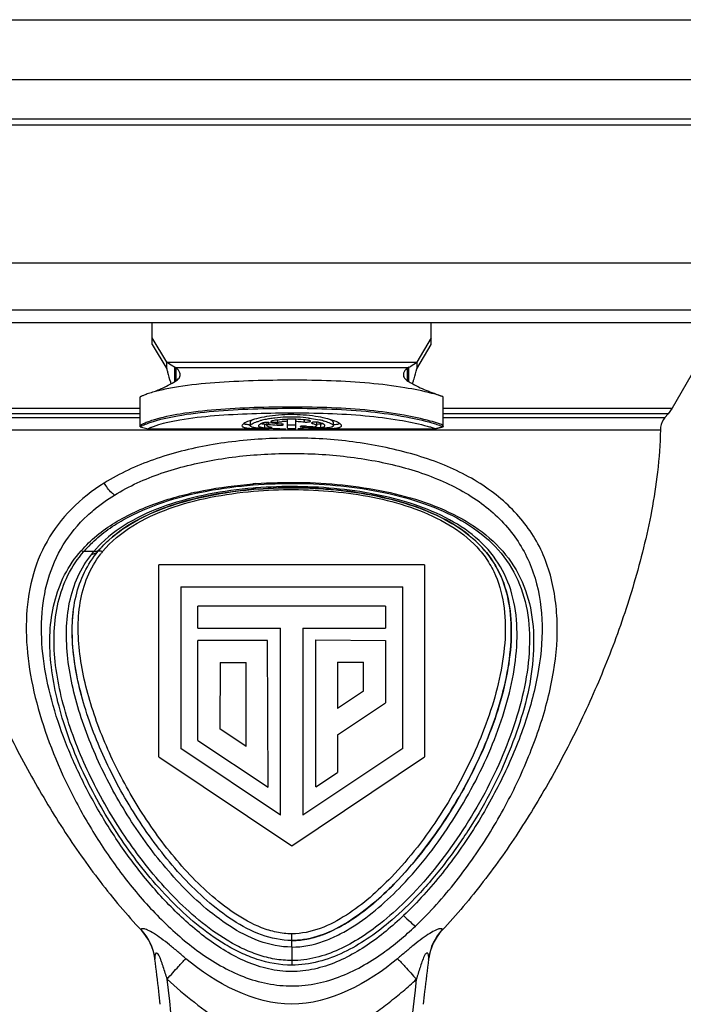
# Model space of a CAD drawing. Header units: millimetres. Extents: x 0 to 420, y 0 to 297.
# Tile 10 of 212: x 94.43 to 102.76, y 57.58 to 69.93. Entities that reach past the tile are written whole.
import ezdxf

# ---------------------------------------------------------------- set-up
doc = ezdxf.new("R2010")
doc.units = ezdxf.units.MM
doc.header["$LTSCALE"] = 23.1
doc.layers.get('0').update_dxf_attribs({"linetype": 'CONTINUOUS'})
doc.layers.add('DIM_PILOTEES', color=7, linetype='CONTINUOUS')
doc.styles.get("Standard").update_dxf_attribs({"font": 'txt', "width": 0.7})
doc.dimstyles.new('DIMSTYLE_1', dxfattribs={"dimtxt": 2.5, "dimasz": 3.5, "dimexe": 2, "dimexo": 0, "dimtad": 1, "dimlfac": 2, "dimdsep": 46, "dimtxsty": 'Standard', "dimblk": '_FILLED', "dimblk1": '_FILLED', "dimblk2": '_FILLED', "dimcen": 0.09, "dimazin": 2, "dimtp": 0.5, "dimtm": 0.5, "dimtfac": 1, "dimtofl": 0, "dimtmove": 0, "dimatfit": 3, "dimldrblk": '_FILLED', "dimfxl": 0, "dimtolj": 1, "dimarcsym": 0})

# ---------------------------------------------------------------- blocks, each defined once
blk = doc.blocks.new('_FILLED')
at = {"color": 0, "linetype": 'ByBlock'}
blk.add_solid([(0, 0), (-1, 0.1429), (-1, -0.1429)], dxfattribs=at)
blk = doc.blocks.new('*D1')
at = {"layer": 'DIM_PILOTEES', "color": 2, "linetype": 'Continuous'}
for p, q in [((43.519, 68.932), (43.519, 35.694)), ((200.519, 68.932), (200.519, 35.694)), ((43.519, 37.694), (122.019, 37.694)), ((200.519, 37.694), (122.019, 37.694))]:
    blk.add_line(p, q, dxfattribs=at)
at = {"layer": 'DIM_PILOTEES', "color": 2, "linetype": 'Continuous', "xscale": 3.5, "yscale": 3.5, "zscale": 3.5, "rotation": 180}
blk.add_blockref('_FILLED', (43.519, 37.694), dxfattribs=at)
at = {"layer": 'DIM_PILOTEES', "color": 2, "linetype": 'Continuous', "xscale": 3.5, "yscale": 3.5, "zscale": 3.5}
blk.add_blockref('_FILLED', (200.519, 37.694), dxfattribs=at)
at = {"layer": 'DIM_PILOTEES', "color": 2, "linetype": 'Continuous', "insert": (122.019, 40.819), "char_height": 2.5, "width": 7.76786, "attachment_point": 2, "line_spacing_factor": 0.9}
blk.add_mtext('{\\ftxt;\\W0.0001;\\H0.0001;\\~}{\\ftxt;\\W2.0714285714;\\H2.5; }{\\ftxt;\\W0.0001;\\H0.0001;\\~}', dxfattribs=at)

msp = doc.modelspace()

# ---------------------------------------------------------------- linework, layer by layer
at = {"color": 7, "linetype": 'Continuous'}
for p, q in [((44.519, 69.9305), (199.519, 69.9305)), ((44.519, 69.1805), (199.519, 69.1805)), ((105.594, 68.6805), (90.094, 68.6805)), ((105.4138, 68.6068), (90.2741, 68.6068)), ((90.244, 66.8805), (105.444, 66.8805)), ((90.3618, 66.2913), (105.3261, 66.2913)), ((90.5579, 66.1305), (105.13, 66.1305)), ((96.094, 65.8564), (96.094, 66.1305)), ((99.594, 65.8564), (99.594, 66.1305)), ((103.2354, 66.1305), (102.6159, 65.0574)), ((96.2747, 65.6334), (96.094, 65.9396)), ((96.094, 65.8564), (96.2747, 65.5502)), ((99.594, 65.9396), (99.4133, 65.6334)), ((99.4133, 65.5502), (99.594, 65.8564)), ((96.2747, 65.6334), (99.4133, 65.6334)), ((96.2747, 65.5502), (96.2747, 65.6334)), ((99.4133, 65.6334), (99.4133, 65.5502)), ((96.377, 65.3906), (96.377, 65.5706)), ((96.3924, 65.5644), (96.377, 65.5706)), ((99.2955, 65.5644), (96.3924, 65.5644)), ((96.3924, 65.4004), (96.3924, 65.5644)), ((99.311, 65.5706), (99.2955, 65.5644)), ((99.2955, 65.4004), (99.2955, 65.5644)), ((99.311, 65.3906), (99.311, 65.5706)), ((96.3307, 65.364), (96.3288, 65.3687)), ((95.944, 64.8235), (95.944, 65.1985)), ((99.744, 64.8235), (99.744, 65.1985)), ((93.0721, 65.0573), (95.944, 65.0574)), ((95.944, 64.986), (93.1221, 64.986)), ((99.744, 65.0574), (102.6159, 65.0574)), ((102.5659, 64.986), (99.744, 64.986)), ((102.5266, 64.9392), (102.5659, 64.986)), ((102.6159, 65.0574), (102.5659, 64.986)), ((93.1614, 64.9392), (95.944, 64.9392)), ((97.3231, 64.8798), (97.3231, 64.8368)), ((97.5027, 64.8534), (97.5027, 64.8108)), ((97.5118, 64.8526), (97.5027, 64.8534)), ((97.5315, 64.8753), (97.5315, 64.8368)), ((97.5455, 64.8509), (97.5511, 64.8536)), ((97.5511, 64.8753), (97.5511, 64.8536)), ((97.6544, 64.88), (97.6647, 64.8811)), ((97.6605, 64.8435), (97.6605, 64.8636)), ((97.6647, 64.9077), (97.6647, 64.8811)), ((97.7919, 64.8029), (97.7919, 64.9167)), ((97.8961, 64.8029), (97.8961, 64.9168)), ((98.0002, 64.9102), (98.0002, 64.8842)), ((98.0971, 64.8669), (98.1, 64.866)), ((98.1, 64.8775), (98.1, 64.866)), ((98.1565, 64.8798), (98.1565, 64.8368)), ((98.2048, 64.856), (98.2048, 64.8133)), ((98.2315, 64.8612), (98.2216, 64.8589)), ((98.3648, 64.8798), (98.3648, 64.8368)), ((99.744, 64.9392), (102.5266, 64.9392)), ((93.2198, 64.7832), (102.4682, 64.7832)), ((95.944, 64.8235), (96.044, 64.7985)), ((95.9441, 64.8234), (96.0441, 64.7984)), ((95.9618, 64.8342), (95.9758, 64.8409)), ((96.0441, 64.7984), (96.044, 64.7985)), ((96.0442, 64.7984), (96.0441, 64.7984)), ((96.0442, 64.7984), (97.553, 64.7984)), ((97.9501, 64.7986), (97.9184, 64.7986)), ((97.9921, 64.7988), (97.9501, 64.7986)), ((97.9758, 64.8307), (97.9758, 64.8202)), ((98.1337, 64.8117), (98.1337, 64.8232)), ((98.135, 64.7984), (99.6438, 64.7984)), ((99.6439, 64.7984), (99.6438, 64.7984)), ((99.6439, 64.7984), (99.7439, 64.8234)), ((99.644, 64.7985), (99.6439, 64.7984)), ((99.744, 64.8235), (99.644, 64.7985)), ((95.3615, 63.2596), (95.2364, 63.2592)), ((95.3341, 63.2262), (95.3615, 63.2596)), ((95.4129, 63.2598), (95.4391, 63.2903)), ((99.5112, 63.0905), (96.1767, 63.0905)), ((96.1768, 60.682), (96.1767, 63.0905)), ((99.5112, 63.0905), (99.5113, 60.682)), ((96.4522, 62.815), (99.2357, 62.815)), ((96.4522, 62.815), (96.4523, 60.788)), ((99.2358, 60.788), (99.2357, 62.815)), ((99.0211, 62.574), (96.6671, 62.574)), ((96.6671, 62.2983), (96.6671, 62.574)), ((99.0211, 62.574), (99.0211, 62.2985)), ((96.6671, 62.2983), (97.7038, 62.2983)), ((97.7038, 59.9509), (97.7038, 62.2983)), ((97.9845, 62.2985), (99.0211, 62.2985)), ((97.9845, 62.2985), (97.9845, 59.9511)), ((97.5404, 62.1433), (96.6671, 62.1433)), ((96.6671, 60.8887), (96.6671, 62.1433)), ((97.547, 60.3002), (97.5404, 62.1433)), ((98.1479, 62.1485), (99.0211, 62.1433)), ((98.1479, 60.3054), (98.1479, 62.1485)), ((99.0211, 62.1433), (99.0211, 61.3615)), ((96.9438, 61.8678), (96.9411, 61.0345)), ((96.9438, 61.8678), (97.2714, 61.8678)), ((97.2714, 60.8136), (97.2714, 61.8678)), ((98.4179, 61.8704), (98.7455, 61.8704)), ((98.4179, 61.8704), (98.4179, 61.2877)), ((98.7455, 61.5068), (98.7455, 61.8704)), ((98.7455, 61.5068), (98.4179, 61.2877)), ((98.4179, 60.958), (99.0211, 61.3615)), ((97.2714, 60.8136), (96.9411, 61.0345)), ((98.4179, 60.958), (98.4179, 60.486)), ((97.7038, 59.9509), (96.4523, 60.788)), ((96.6671, 60.8887), (97.547, 60.3002)), ((99.2358, 60.788), (97.9845, 59.9511)), ((96.1768, 60.682), (97.844, 59.5668)), ((97.844, 59.5668), (99.5113, 60.682)), ((98.1479, 60.3054), (98.4179, 60.486)), ((99.1636, 59.124), (99.16, 59.1204)), ((99.1636, 59.124), (99.1601, 59.1203)), ((95.9556, 58.5144), (95.9575, 58.5059)), ((97.844, 58.2952), (97.844, 58.462)), ((99.7305, 58.5059), (99.7324, 58.5144)), ((97.844, 58.2952), (97.844, 58.0691)), ((96.1262, 58.1546), (96.1274, 58.1451)), ((96.1262, 58.1546), (96.1273, 58.1451)), ((99.5606, 58.1451), (99.5619, 58.1546)), ((99.5607, 58.1451), (99.5618, 58.1546))]:
    msp.add_line(p, q, dxfattribs=at)
for centre, radius, start, end in [((98.5081, 66.2715), 2.359, 201.99429, 202.50272), ((97.0557, 66.3227), 2.4932, 337.38832, 337.59541), ((97.2472, 66.2439), 2.2862, 337.5922, 338.01605), ((97.7056, 63.9336), 0.9992, 103.38807, 104.63864), ((97.7394, 63.7909), 1.1459, 101.74253, 103.38167), ((97.7791, 63.5995), 1.3413, 99.14801, 101.73975), ((97.8139, 63.3918), 1.5519, 96.77044, 99.19412), ((97.8384, 63.1834), 1.7617, 92.1711, 96.76448), ((97.8394, 63.5928), 1.3003, 92.0954, 95.02095), ((97.8437, 63.2693), 1.6485, 91.8064, 92.64372), ((97.844, 63.0786), 1.8667, 87.77219, 92.21991), ((97.8439, 63.2581), 1.6597, 88.58999, 91.80181), ((97.8439, 63.2527), 1.6651, 88.20342, 88.59476), ((97.847, 63.1505), 1.7947, 83.33874, 87.77997), ((97.964, 63.8592), 1.0758, 75.42692, 77.68082), ((98.1486, 64.2759), 0.6611, 69.2132, 70.24946), ((102.7144, 64.7817), 0.245, 140.01888, 146.6337), ((96.2943, 64.1565), 0.7549, 113.70538, 114.95255), ((97.3873, 65.662), 0.8181, 264.48838, 265.43213), ((97.6322, 68.6702), 3.8707, 268.07632, 268.95418), ((97.5454, 65.5013), 0.6922, 269.17196, 270.24446), ((97.8021, 93.0148), 28.2163, 269.78427, 269.93399), ((97.9467, 77.459), 12.6603, 270.20536, 270.5185), ((98.0062, 71.3493), 6.5503, 270.48232, 271.05258), ((98.0656, 68.2877), 3.4881, 270.99972, 271.97393), ((98.1531, 65.2253), 0.414, 267.30316, 267.67324), ((98.1563, 65.3047), 0.4935, 267.68307, 268.44162), ((99.2183, 63.4765), 1.4471, 70.52437, 70.64149), ((97.8302, 58.5324), 5.5249, 94.96925, 95.12081), ((97.8332, 58.486), 5.5714, 94.83396, 94.95926), ((97.8312, 58.5208), 5.5366, 94.84399, 94.96927), ((97.8322, 58.0715), 6.0541, 94.17714, 94.50745), ((97.8286, 58.4656), 5.6071, 94.48419, 94.77379), ((97.8357, 58.4565), 5.601, 94.23667, 94.83372), ((97.8335, 58.4934), 5.5641, 94.24254, 94.8436), ((96.4854, 62.1877), 1.6456, 135.09885, 139.3728), ((96.4869, 62.303), 1.477, 138.26518, 139.63573), ((96.5076, 62.2845), 1.5048, 136.74306, 138.26462), ((96.4257, 62.4692), 1.238, 140.47844, 142.10842), ((95.9615, 62.1921), 4.4348, 316.2245, 316.53207), ((95.487, 58.0712), 0.6446, 7.43742, 43.40525), ((95.4828, 58.0614), 0.65, 8.24562, 43.12042), ((100.2011, 58.0712), 0.6446, 136.59494, 172.56201), ((100.2052, 58.0614), 0.65, 136.87973, 171.7546), ((97.843, 59.3675), 0.9897, 270.05647, 276.40495), ((97.8373, 59.4268), 1.0493, 276.35686, 278.45289), ((95.4963, 58.0631), 0.6364, 7.40401, 8.26759), ((70.3033, 54.7914), 26.041, 6.49719, 7.39937), ((125.3837, 54.7916), 26.0399, 172.60081, 173.50302), ((100.1917, 58.0631), 0.6364, 171.73263, 172.59618), ((70.9069, 54.7964), 25.5623, 1.94835, 6.95845), ((124.797, 54.7952), 25.5783, 173.0453, 178.0502), ((70.3009, 54.7911), 26.0433, 6.14193, 6.49722), ((125.387, 54.7912), 26.0433, 173.50298, 173.8584)]:
    msp.add_arc(centre, radius, start, end, dxfattribs=at)
for centre, start_param, end_param in [((98.6978, 68.7984), -1.7370808, -1.7210918), ((98.9062, 68.7984), -1.767185, -1.7439433), ((98.6978, 68.7984), -1.675202, -1.6523167), ((98.9062, 68.7984), -1.6979072, -1.6820654)]:
    msp.add_ellipse(centre, major_axis=(6.9282, 0), ratio=0.5773503, start_param=start_param, end_param=end_param, dxfattribs=at)
for points, knots in [([(96.377, 65.5706), (96.3683, 65.5743), (96.3321, 65.5918), (96.2992, 65.6151), (96.2747, 65.6334)], [0, 0, 0, 0, 0.2357856, 1, 1, 1, 1]), ([(99.311, 65.5706), (99.3197, 65.5743), (99.3558, 65.5918), (99.3887, 65.6151), (99.4133, 65.6334)], [0, 0, 0, 0, 0.2357862, 1, 1, 1, 1]), ([(96.2747, 65.5502), (96.2785, 65.536), (96.2932, 65.4818), (96.3086, 65.4277), (96.3209, 65.3881)], [0, 0, 0, 0, 0.2615003, 1, 1, 1, 1]), ([(96.3875, 65.3968), (96.4034, 65.4065), (96.431, 65.4274), (96.444, 65.4613), (96.444, 65.4762)], [0, 0, 0, 0, 0.5543014, 1, 1, 1, 1]), ([(96.444, 65.4762), (96.444, 65.4836), (96.4381, 65.5183), (96.4132, 65.5465), (96.3924, 65.5644)], [0, 0, 0, 0, 0.2110204, 1, 1, 1, 1]), ([(99.2955, 65.5644), (99.2876, 65.5576), (99.263, 65.5339), (99.244, 65.5004), (99.244, 65.4762)], [0, 0, 0, 0, 0.301582, 1, 1, 1, 1]), ([(99.244, 65.4762), (99.244, 65.4613), (99.2569, 65.4274), (99.2845, 65.4065), (99.3005, 65.3968)], [0, 0, 0, 0, 0.4456986, 1, 1, 1, 1]), ([(99.3671, 65.3881), (99.371, 65.4008), (99.3872, 65.4546), (99.4021, 65.5088), (99.4133, 65.5502)], [0, 0, 0, 0, 0.2367135, 1, 1, 1, 1]), ([(99.6028, 65.2421), (99.4909, 65.2712), (99.2309, 65.323), (98.8087, 65.3754), (98.3365, 65.4027), (97.8498, 65.4095), (97.3622, 65.4031), (96.8855, 65.3796), (96.5071, 65.3414), (96.2415, 65.2934), (96.1279, 65.2651), (96.079, 65.2504)], [0, 0, 0, 0, 0.0977356, 0.2238884, 0.3595693, 0.4975106, 0.6354955, 0.771925, 0.9010896, 0.9567878, 1, 1, 1, 1]), ([(96.1366, 65.2732), (96.1577, 65.2812), (96.2442, 65.3163), (96.327, 65.36), (96.3875, 65.3968)], [0, 0, 0, 0, 0.2417347, 1, 1, 1, 1]), ([(99.3005, 65.3968), (99.3211, 65.3843), (99.4018, 65.3374), (99.4866, 65.2976), (99.5513, 65.2732)], [0, 0, 0, 0, 0.2588709, 1, 1, 1, 1]), ([(96.079, 65.2504), (96.0577, 65.244), (96.0284, 65.2346), (95.9936, 65.2215), (95.975, 65.2141), (95.9616, 65.2079), (95.9517, 65.2036), (95.9473, 65.2004), (95.944, 65.1992), (95.944, 65.1985)], [0, 0, 0, 0, 0.4611728, 0.6341913, 0.7708043, 0.8732038, 0.943868, 0.98529, 1, 1, 1, 1]), ([(99.5513, 65.2732), (99.5684, 65.2668), (99.6214, 65.2466), (99.674, 65.2255), (99.7097, 65.2112)], [0, 0, 0, 0, 0.3214378, 1, 1, 1, 1]), ([(99.7089, 65.2116), (99.7023, 65.2137), (99.6672, 65.2248), (99.6317, 65.2346), (99.6028, 65.2421)], [0, 0, 0, 0, 0.1874914, 1, 1, 1, 1]), ([(99.744, 65.1985), (99.744, 65.1987), (99.743, 65.1991), (99.7417, 65.1999), (99.7389, 65.201), (99.7332, 65.2033), (99.723, 65.2069), (99.7142, 65.2099), (99.7089, 65.2116)], [0, 0, 0, 0, 0.0177699, 0.0642328, 0.1407353, 0.2481744, 0.5586344, 1, 1, 1, 1]), ([(96.08, 64.8814), (96.1872, 64.917), (96.4478, 64.9748), (96.8747, 65.0239), (97.3569, 65.0505), (98.0148, 65.0599), (98.6589, 65.0415), (99.2419, 64.9598), (99.4958, 64.9028), (99.6027, 64.872)], [0, 0, 0, 0, 0.095412, 0.2245558, 0.3628601, 0.5031544, 0.7805711, 0.9059768, 1, 1, 1, 1]), ([(99.5818, 64.8949), (99.4733, 64.9249), (99.2202, 64.9795), (98.8064, 65.0355), (98.3406, 65.0653), (97.8582, 65.0731), (97.3747, 65.0661), (96.9027, 65.0414), (96.4785, 64.9951), (96.2164, 64.9409), (96.1056, 64.9066)], [0, 0, 0, 0, 0.0963844, 0.2214704, 0.3573864, 0.4959759, 0.6346557, 0.7715722, 0.9006606, 1, 1, 1, 1]), ([(96.1439, 64.8409), (96.1842, 64.8544), (96.2823, 64.8815), (96.5246, 64.9293), (96.8842, 64.9682), (97.3449, 64.9928), (97.8204, 65.0002), (98.2955, 64.9942), (98.7544, 64.9685), (99.1595, 64.9181), (99.4066, 64.8686), (99.5109, 64.8409)], [0, 0, 0, 0, 0.0376194, 0.0898778, 0.2183853, 0.3571372, 0.4980813, 0.6390673, 0.7774239, 0.9045083, 1, 1, 1, 1]), ([(96.1056, 64.9066), (96.0797, 64.8985), (96.037, 64.8841), (95.9897, 64.8651), (95.9648, 64.8531), (95.9543, 64.8472), (95.948, 64.8434), (95.9451, 64.8414), (95.944, 64.841)], [0, 0, 0, 0, 0.4655151, 0.7740644, 0.8729061, 0.9397914, 0.9803514, 1, 1, 1, 1]), ([(95.9908, 64.8476), (95.9965, 64.8502), (96.0258, 64.8626), (96.0558, 64.8734), (96.08, 64.8814)], [0, 0, 0, 0, 0.1969983, 1, 1, 1, 1]), ([(97.3051, 64.8941), (97.283, 64.8857), (97.254, 64.8734), (97.2256, 64.8524), (97.219, 64.8414), (97.219, 64.8368)], [0, 0, 0, 0, 0.6684807, 0.8715643, 1, 1, 1, 1]), ([(97.2701, 64.8527), (97.2669, 64.8533), (97.256, 64.8554), (97.2452, 64.8583), (97.2379, 64.8613)], [0, 0, 0, 0, 0.2898792, 1, 1, 1, 1]), ([(98.372, 64.8981), (98.339, 64.91), (98.263, 64.9315), (98.0841, 64.9662), (97.8342, 64.9834), (97.5855, 64.9639), (97.4102, 64.9279), (97.3367, 64.9061), (97.3051, 64.8941)], [0, 0, 0, 0, 0.097098, 0.2183739, 0.5044573, 0.7880516, 0.9065002, 1, 1, 1, 1]), ([(97.364, 64.9137), (97.3533, 64.9087), (97.3379, 64.9012), (97.3231, 64.8861), (97.3231, 64.8798)], [0, 0, 0, 0, 0.6499087, 1, 1, 1, 1]), ([(97.3231, 64.8368), (97.3231, 64.8411), (97.3303, 64.8515), (97.3596, 64.8703), (97.3892, 64.8812), (97.4118, 64.8884)], [0, 0, 0, 0, 0.1219959, 0.3234163, 1, 1, 1, 1]), ([(97.4118, 64.8884), (97.4151, 64.8895), (97.4287, 64.8937), (97.4425, 64.8976), (97.4531, 64.9004)], [0, 0, 0, 0, 0.2355126, 1, 1, 1, 1]), ([(97.4831, 64.8716), (97.4688, 64.8667), (97.4501, 64.8596), (97.4315, 64.8468), (97.4273, 64.8398), (97.4273, 64.8368)], [0, 0, 0, 0, 0.6691325, 0.8709002, 1, 1, 1, 1]), ([(97.48, 64.8564), (97.4784, 64.8567), (97.4721, 64.8578), (97.4659, 64.859), (97.4614, 64.86)], [0, 0, 0, 0, 0.268102, 1, 1, 1, 1]), ([(97.5027, 64.8534), (97.5007, 64.8536), (97.4931, 64.8545), (97.4856, 64.8556), (97.48, 64.8564)], [0, 0, 0, 0, 0.2645921, 1, 1, 1, 1]), ([(97.5315, 64.8767), (97.5222, 64.8768), (97.5059, 64.8761), (97.4897, 64.8738), (97.4831, 64.8716)], [0, 0, 0, 0, 0.5740363, 1, 1, 1, 1]), ([(97.5543, 64.8753), (97.5525, 64.8755), (97.5449, 64.8763), (97.5373, 64.8766), (97.5315, 64.8767)], [0, 0, 0, 0, 0.2345812, 1, 1, 1, 1]), ([(97.605, 64.8997), (97.5994, 64.8988), (97.5924, 64.8975), (97.5828, 64.8928), (97.5828, 64.8902)], [0, 0, 0, 0, 0.681245, 1, 1, 1, 1]), ([(97.5828, 64.8902), (97.5828, 64.887), (97.5955, 64.8823), (97.6038, 64.8811), (97.6108, 64.8804)], [0, 0, 0, 0, 0.3114153, 1, 1, 1, 1]), ([(97.7677, 64.916), (97.7532, 64.9153), (97.6988, 64.9121), (97.6445, 64.9061), (97.605, 64.8997)], [0, 0, 0, 0, 0.2652546, 1, 1, 1, 1]), ([(97.6108, 64.8804), (97.6125, 64.8802), (97.6197, 64.8795), (97.6269, 64.8792), (97.6324, 64.8792)], [0, 0, 0, 0, 0.2376223, 1, 1, 1, 1]), ([(97.6647, 64.8811), (97.6696, 64.8818), (97.6898, 64.8846), (97.7101, 64.8867), (97.7256, 64.8881)], [0, 0, 0, 0, 0.2384223, 1, 1, 1, 1]), ([(97.7386, 64.8506), (97.7386, 64.8515), (97.7359, 64.8536), (97.7275, 64.8563), (97.719, 64.8576), (97.7126, 64.8582)], [0, 0, 0, 0, 0.1023336, 0.3031529, 1, 1, 1, 1]), ([(98.0523, 64.9042), (98.0401, 64.9059), (97.9882, 64.9122), (97.936, 64.9157), (97.8961, 64.9169)], [0, 0, 0, 0, 0.2360431, 1, 1, 1, 1]), ([(97.8961, 64.8922), (97.9051, 64.8919), (97.9399, 64.8902), (97.9746, 64.8873), (98.0002, 64.8842)], [0, 0, 0, 0, 0.2609485, 1, 1, 1, 1]), ([(98.0002, 64.8842), (98.0079, 64.8832), (98.0237, 64.8824), (98.0462, 64.8831), (98.0639, 64.8858), (98.0744, 64.8888), (98.0771, 64.8915)], [0, 0, 0, 0, 0.2993419, 0.6059191, 0.8542413, 1, 1, 1, 1]), ([(98.0663, 64.9015), (98.0652, 64.9018), (98.0606, 64.9029), (98.056, 64.9037), (98.0523, 64.9042)], [0, 0, 0, 0, 0.2235068, 1, 1, 1, 1]), ([(98.0552, 64.9331), (98.0676, 64.9316), (98.114, 64.9256), (98.1601, 64.9176), (98.1935, 64.9102)], [0, 0, 0, 0, 0.267938, 1, 1, 1, 1]), ([(98.0784, 64.8939), (98.0784, 64.8956), (98.0738, 64.8994), (98.0694, 64.9006), (98.0663, 64.9015)], [0, 0, 0, 0, 0.3439911, 1, 1, 1, 1]), ([(98.0906, 64.8717), (98.0906, 64.8713), (98.0917, 64.8685), (98.0949, 64.8676), (98.0971, 64.8669)], [0, 0, 0, 0, 0.1586481, 1, 1, 1, 1]), ([(98.1853, 64.8776), (98.1779, 64.8797), (98.1607, 64.8819), (98.1345, 64.8827), (98.1112, 64.8802), (98.0968, 64.8775), (98.0925, 64.8744)], [0, 0, 0, 0, 0.2437224, 0.5521032, 0.831256, 1, 1, 1, 1]), ([(98.1, 64.866), (98.1029, 64.8652), (98.1134, 64.8623), (98.1237, 64.859), (98.131, 64.8561)], [0, 0, 0, 0, 0.2803855, 1, 1, 1, 1]), ([(98.131, 64.8561), (98.132, 64.8557), (98.1357, 64.8541), (98.1394, 64.8524), (98.142, 64.8511)], [0, 0, 0, 0, 0.2715286, 1, 1, 1, 1]), ([(98.2048, 64.856), (98.2023, 64.8556), (98.1884, 64.8541), (98.1745, 64.8538), (98.1631, 64.8538)], [0, 0, 0, 0, 0.1846466, 1, 1, 1, 1]), ([(98.2606, 64.8368), (98.2606, 64.8404), (98.2545, 64.8489), (98.2295, 64.8637), (98.2045, 64.8721), (98.1853, 64.8776)], [0, 0, 0, 0, 0.119941, 0.320346, 1, 1, 1, 1]), ([(98.2216, 64.8589), (98.2203, 64.8587), (98.2147, 64.8576), (98.2091, 64.8566), (98.2048, 64.856)], [0, 0, 0, 0, 0.2351033, 1, 1, 1, 1]), ([(98.2347, 64.9004), (98.2383, 64.8994), (98.2522, 64.8957), (98.266, 64.8917), (98.2761, 64.8884)], [0, 0, 0, 0, 0.2643189, 1, 1, 1, 1]), ([(98.2761, 64.8884), (98.2987, 64.8812), (98.3283, 64.8703), (98.3576, 64.8515), (98.3648, 64.8411), (98.3648, 64.8368)], [0, 0, 0, 0, 0.6766119, 0.8780197, 1, 1, 1, 1]), ([(98.3648, 64.8798), (98.3648, 64.8861), (98.3501, 64.9011), (98.3347, 64.9087), (98.324, 64.9136)], [0, 0, 0, 0, 0.3502431, 1, 1, 1, 1]), ([(98.469, 64.8368), (98.469, 64.8414), (98.4624, 64.8524), (98.4341, 64.8733), (98.4053, 64.8856), (98.3832, 64.894)], [0, 0, 0, 0, 0.1285665, 0.3316635, 1, 1, 1, 1]), ([(98.4501, 64.8613), (98.4479, 64.8604), (98.4374, 64.8566), (98.4264, 64.8543), (98.4178, 64.8527)], [0, 0, 0, 0, 0.2104986, 1, 1, 1, 1]), ([(99.7352, 64.845), (99.7188, 64.8522), (99.6679, 64.87), (99.6164, 64.8853), (99.5818, 64.8949)], [0, 0, 0, 0, 0.3326353, 1, 1, 1, 1]), ([(99.6027, 64.872), (99.6124, 64.8692), (99.6443, 64.8598), (99.676, 64.8495), (99.6979, 64.8418)], [0, 0, 0, 0, 0.3011867, 1, 1, 1, 1]), ([(93.2198, 64.7832), (93.2232, 64.6067), (93.246, 64.2656), (93.3236, 63.7723), (93.4266, 63.3077), (93.585, 62.7215), (93.8224, 62.0241), (94.1604, 61.2305), (94.5432, 60.4828), (94.9639, 59.7751), (95.43, 59.1117), (95.7753, 58.7004), (95.9575, 58.5059)], [0, 0, 0, 0, 0.0759553, 0.1468418, 0.2147054, 0.2806206, 0.4080982, 0.531323, 0.6514609, 0.7693225, 0.8853106, 1, 1, 1, 1]), ([(95.944, 64.8235), (95.944, 64.824), (95.9459, 64.825), (95.9487, 64.8273), (95.9546, 64.8304), (95.9591, 64.8328), (95.9618, 64.8342)], [0, 0, 0, 0, 0.0702821, 0.2553459, 0.5624969, 1, 1, 1, 1]), ([(96.044, 64.7985), (96.044, 64.7991), (96.0468, 64.8), (96.05, 64.8025), (96.057, 64.8062), (96.0665, 64.8112), (96.08, 64.8171), (96.106, 64.8277), (96.1279, 64.8355), (96.1439, 64.8409)], [0, 0, 0, 0, 0.0169875, 0.0605786, 0.1286494, 0.2263137, 0.36053, 0.5337111, 1, 1, 1, 1]), ([(97.219, 64.8368), (97.219, 64.8315), (97.2267, 64.8232), (97.24, 64.8174), (97.2635, 64.8105), (97.3031, 64.8051), (97.3376, 64.8026), (97.3574, 64.8017)], [0, 0, 0, 0, 0.1077319, 0.1913162, 0.3004259, 0.5982878, 1, 1, 1, 1]), ([(97.3087, 64.8476), (97.3052, 64.848), (97.2922, 64.8493), (97.2794, 64.8511), (97.2701, 64.8527)], [0, 0, 0, 0, 0.2737708, 1, 1, 1, 1]), ([(97.4059, 64.8076), (97.394, 64.8089), (97.3725, 64.8119), (97.3455, 64.8175), (97.3231, 64.8277), (97.3231, 64.8368)], [0, 0, 0, 0, 0.3990877, 0.6956676, 1, 1, 1, 1]), ([(97.3574, 64.8017), (97.3701, 64.801), (97.4278, 64.7988), (97.4856, 64.7985), (97.5307, 64.7984)], [0, 0, 0, 0, 0.2193788, 1, 1, 1, 1]), ([(97.5023, 64.8016), (97.4933, 64.8019), (97.4611, 64.8032), (97.429, 64.8052), (97.4059, 64.8076)], [0, 0, 0, 0, 0.2798534, 1, 1, 1, 1]), ([(97.4273, 64.8368), (97.4273, 64.8336), (97.4334, 64.8259), (97.4491, 64.8202), (97.4729, 64.8144), (97.4918, 64.812), (97.5027, 64.8108)], [0, 0, 0, 0, 0.11589, 0.3097524, 0.604398, 1, 1, 1, 1]), ([(97.5027, 64.8108), (97.5048, 64.8105), (97.5157, 64.8096), (97.5266, 64.8093), (97.5354, 64.8092)], [0, 0, 0, 0, 0.1978696, 1, 1, 1, 1]), ([(97.5314, 64.8518), (97.5296, 64.8519), (97.5231, 64.852), (97.5166, 64.8523), (97.5118, 64.8526)], [0, 0, 0, 0, 0.2692993, 1, 1, 1, 1]), ([(97.5315, 64.8368), (97.5315, 64.8394), (97.5359, 64.8456), (97.5418, 64.8489), (97.5455, 64.8509)], [0, 0, 0, 0, 0.3762119, 1, 1, 1, 1]), ([(97.588, 64.8159), (97.5738, 64.8178), (97.5564, 64.8198), (97.5315, 64.8306), (97.5315, 64.8368)], [0, 0, 0, 0, 0.6967028, 1, 1, 1, 1]), ([(97.5483, 64.8091), (97.5515, 64.8091), (97.563, 64.8092), (97.5745, 64.8096), (97.5828, 64.8103)], [0, 0, 0, 0, 0.277578, 1, 1, 1, 1]), ([(97.6958, 64.7988), (97.6841, 64.7988), (97.6394, 64.799), (97.5946, 64.7995), (97.5616, 64.8001)], [0, 0, 0, 0, 0.2616967, 1, 1, 1, 1]), ([(97.5828, 64.8103), (97.5842, 64.8104), (97.5884, 64.8108), (97.5927, 64.8112), (97.5955, 64.8121)], [0, 0, 0, 0, 0.329409, 1, 1, 1, 1]), ([(97.5974, 64.8132), (97.5974, 64.8141), (97.5928, 64.815), (97.5903, 64.8156), (97.588, 64.8159)], [0, 0, 0, 0, 0.2766339, 1, 1, 1, 1]), ([(97.5955, 64.8121), (97.596, 64.8122), (97.5967, 64.8124), (97.5974, 64.813), (97.5974, 64.8132)], [0, 0, 0, 0, 0.6660923, 1, 1, 1, 1]), ([(97.6605, 64.8435), (97.6682, 64.8428), (97.684, 64.8422), (97.7063, 64.8427), (97.724, 64.8448), (97.7344, 64.8466), (97.7374, 64.8488)], [0, 0, 0, 0, 0.3008276, 0.6090536, 0.8583118, 1, 1, 1, 1]), ([(97.7374, 64.8488), (97.7377, 64.8491), (97.7383, 64.8496), (97.7386, 64.8503), (97.7386, 64.8506)], [0, 0, 0, 0, 0.570705, 1, 1, 1, 1]), ([(97.8961, 64.8454), (97.8961, 64.845), (97.8941, 64.8449), (97.8917, 64.8444), (97.8866, 64.8441), (97.8774, 64.8436), (97.8629, 64.8434), (97.844, 64.8432), (97.8251, 64.8434), (97.8105, 64.8436), (97.8013, 64.8441), (97.7963, 64.8444), (97.7939, 64.8449), (97.7919, 64.845), (97.7919, 64.8454)], [0, 0, 0, 0, 0.0106722, 0.0393503, 0.0855119, 0.1474536, 0.3091793, 0.4999958, 0.6908117, 0.8525356, 0.9144798, 0.9606442, 0.9893259, 1, 1, 1, 1]), ([(97.7919, 64.8029), (97.7919, 64.8025), (97.7939, 64.8023), (97.7963, 64.8018), (97.8013, 64.8016), (97.8105, 64.8011), (97.8251, 64.8008), (97.844, 64.8007), (97.8629, 64.8008), (97.8774, 64.8011), (97.8866, 64.8016), (97.8917, 64.8018), (97.8941, 64.8023), (97.8961, 64.8025), (97.8961, 64.8029)], [0, 0, 0, 0, 0.0106672, 0.0393596, 0.0854992, 0.1473884, 0.3091151, 0.4999667, 0.6908164, 0.8525634, 0.9144884, 0.9606456, 0.9893361, 1, 1, 1, 1]), ([(98.0279, 64.8307), (98.0192, 64.8313), (98.0018, 64.8318), (97.9807, 64.8312), (97.9658, 64.8298), (97.9574, 64.8285), (97.9528, 64.8274), (97.9497, 64.826), (97.9497, 64.8252)], [0, 0, 0, 0, 0.3301845, 0.6598191, 0.7964197, 0.901828, 0.9699785, 1, 1, 1, 1]), ([(97.9497, 64.8252), (97.9497, 64.8244), (97.9528, 64.823), (97.9575, 64.822), (97.9659, 64.8209), (97.9722, 64.8204), (97.9758, 64.8202)], [0, 0, 0, 0, 0.0877565, 0.2870342, 0.5971671, 1, 1, 1, 1]), ([(98.1565, 64.8368), (98.1565, 64.8339), (98.1497, 64.8269), (98.142, 64.8247), (98.1369, 64.8232)], [0, 0, 0, 0, 0.355635, 1, 1, 1, 1]), ([(98.142, 64.8511), (98.1435, 64.8503), (98.1482, 64.8477), (98.1527, 64.8445), (98.1548, 64.8414)], [0, 0, 0, 0, 0.3117866, 1, 1, 1, 1]), ([(98.2048, 64.8133), (98.196, 64.812), (98.1752, 64.8112), (98.1546, 64.811), (98.1429, 64.8114)], [0, 0, 0, 0, 0.4329181, 1, 1, 1, 1]), ([(98.1572, 64.7984), (98.1733, 64.7985), (98.2311, 64.7987), (98.2889, 64.7996), (98.3306, 64.8017)], [0, 0, 0, 0, 0.2782345, 1, 1, 1, 1]), ([(98.2642, 64.806), (98.2583, 64.8055), (98.2322, 64.8035), (98.206, 64.8023), (98.1858, 64.8016)], [0, 0, 0, 0, 0.2271402, 1, 1, 1, 1]), ([(98.2048, 64.8133), (98.2129, 64.8145), (98.2274, 64.8172), (98.2461, 64.8222), (98.2606, 64.8303), (98.2606, 64.8368)], [0, 0, 0, 0, 0.3931198, 0.6866892, 1, 1, 1, 1]), ([(98.3648, 64.8368), (98.3648, 64.8327), (98.3594, 64.8262), (98.3496, 64.8212), (98.3327, 64.8152), (98.3038, 64.8099), (98.2786, 64.8072), (98.2642, 64.806)], [0, 0, 0, 0, 0.1128899, 0.1974188, 0.3064106, 0.6019726, 1, 1, 1, 1]), ([(98.3306, 64.8017), (98.3504, 64.8026), (98.3849, 64.8051), (98.4245, 64.8105), (98.4479, 64.8174), (98.4613, 64.8232), (98.469, 64.8315), (98.469, 64.8368)], [0, 0, 0, 0, 0.401708, 0.6995614, 0.8086696, 0.8922555, 1, 1, 1, 1]), ([(98.4178, 64.8527), (98.4141, 64.8521), (98.3976, 64.8494), (98.381, 64.8477), (98.368, 64.8466)], [0, 0, 0, 0, 0.2213085, 1, 1, 1, 1]), ([(99.5109, 64.8409), (99.531, 64.8355), (99.559, 64.8277), (99.593, 64.8174), (99.6115, 64.8114), (99.6253, 64.8064), (99.6341, 64.8029), (99.639, 64.8008), (99.6417, 64.7998), (99.6429, 64.7991), (99.644, 64.7987), (99.644, 64.7985)], [0, 0, 0, 0, 0.448049, 0.6228791, 0.7619636, 0.8657142, 0.9374248, 0.9631897, 0.9826223, 0.9950817, 1, 1, 1, 1]), ([(99.7007, 64.8408), (99.71, 64.8376), (99.7239, 64.8325), (99.7377, 64.8272), (99.7421, 64.8248)], [0, 0, 0, 0, 0.6662125, 1, 1, 1, 1]), ([(102.4682, 64.7832), (102.4648, 64.6067), (102.442, 64.2656), (102.3644, 63.7723), (102.2614, 63.3077), (102.103, 62.7215), (101.8656, 62.0241), (101.5276, 61.2306), (101.1448, 60.4828), (100.7241, 59.7751), (100.258, 59.1117), (99.9127, 58.7004), (99.7305, 58.5059)], [0, 0, 0, 0, 0.0759554, 0.1468418, 0.2147054, 0.2806206, 0.4080982, 0.531323, 0.6514609, 0.7693225, 0.8853106, 1, 1, 1, 1]), ([(99.7421, 64.8248), (99.7426, 64.8246), (99.7431, 64.8242), (99.744, 64.8237), (99.744, 64.8235)], [0, 0, 0, 0, 0.7155568, 1, 1, 1, 1]), ([(99.3954, 58.5589), (99.5793, 58.7331), (99.9168, 59.111), (100.3462, 59.7304), (100.6984, 60.3837), (100.9691, 61.056), (101.1456, 61.7329), (101.1909, 62.2979), (101.1453, 62.7294), (101.0746, 63.0355), (100.9595, 63.3235), (100.7945, 63.5843), (100.5895, 63.8192), (100.2584, 64.0987), (99.7529, 64.3711), (99.0657, 64.5692), (98.3279, 64.682), (97.568, 64.6881), (96.82, 64.6122), (96.1164, 64.4356), (95.6846, 64.2384), (95.4917, 64.1177)], [0, 0, 0, 0, 0.067313, 0.1340723, 0.1998883, 0.2641362, 0.326199, 0.3851976, 0.413484, 0.441217, 0.4684335, 0.4954551, 0.5228376, 0.5509694, 0.6102158, 0.6736867, 0.74023, 0.8079714, 0.8750506, 0.9395281, 1, 1, 1, 1]), ([(95.6199, 63.9668), (95.8034, 64.0799), (96.2144, 64.2637), (96.8827, 64.4258), (97.5928, 64.4979), (98.3135, 64.4851), (99.0147, 64.3865), (99.665, 64.1942), (100.2306, 63.8933), (100.668, 63.4665), (100.9285, 62.9259), (101.008, 62.3216), (100.9428, 61.69), (100.7654, 61.05), (100.4983, 60.4158), (100.1556, 59.7996), (99.7438, 59.2145), (99.4225, 58.8567), (99.248, 58.6914)], [0, 0, 0, 0, 0.0604457, 0.1249869, 0.1921474, 0.2600138, 0.3266019, 0.390082, 0.4492531, 0.5045043, 0.5584289, 0.6141887, 0.6732237, 0.7353328, 0.799745, 0.8657083, 0.9326249, 1, 1, 1, 1]), ([(95.4917, 64.1177), (95.3419, 64.0258), (95.07, 63.8084), (94.7525, 63.3982), (94.5639, 62.9152), (94.4972, 62.3894), (94.5322, 61.8399), (94.6962, 61.084), (95.0011, 60.344), (95.404, 59.6406), (95.7603, 59.1307), (96.1723, 58.6586), (96.5646, 58.3085), (96.9146, 58.0755), (97.1967, 57.9324), (97.4987, 57.8356), (97.8137, 57.7973), (98.1304, 57.8229), (98.4346, 57.9124), (98.7216, 58.0452), (98.8992, 58.1586), (98.9848, 58.2194)], [0, 0, 0, 0, 0.0561244, 0.1100125, 0.1638532, 0.2196469, 0.2780329, 0.3389269, 0.4660824, 0.5315991, 0.5977498, 0.6644371, 0.7313854, 0.76495, 0.7985442, 0.8321167, 0.8657099, 0.8992876, 0.9328691, 0.9664652, 1, 1, 1, 1]), ([(95.6199, 63.9668), (95.6077, 63.9754), (95.5567, 64.018), (95.5163, 64.0726), (95.4924, 64.1179)], [0, 0, 0, 0, 0.2262203, 1, 1, 1, 1]), ([(97.359, 64.0936), (97.7253, 64.1229), (98.2781, 64.1174), (98.9963, 64.0103), (99.5062, 63.8722), (99.9709, 63.6684), (100.3647, 63.3843), (100.6516, 63.0121), (100.8053, 62.5728), (100.84, 62.1016), (100.7872, 61.6155), (100.6561, 61.1268), (100.4731, 60.6402), (100.2389, 60.1637), (99.8644, 59.5496), (99.5239, 59.1215), (99.2656, 58.867)], [0, 0, 0, 0, 0.1343178, 0.2006093, 0.2650961, 0.3268328, 0.3851651, 0.4407134, 0.4958128, 0.5527157, 0.6120878, 0.6737293, 0.7371819, 0.801846, 0.8674657, 1, 1, 1, 1]), ([(97.3913, 64.1096), (97.7537, 64.136), (98.3001, 64.1288), (99.0108, 64.0222), (99.5171, 63.8864), (99.9814, 63.6864), (100.3798, 63.4083), (100.678, 63.0428), (100.8464, 62.6075), (100.8938, 62.138), (100.8516, 61.6538), (100.7306, 61.1667), (100.5545, 60.683), (100.3305, 60.2079), (100.0595, 59.7491), (99.7478, 59.3108), (99.5129, 59.0373), (99.3877, 58.9074)], [0, 0, 0, 0, 0.1336686, 0.1996734, 0.2640314, 0.3259302, 0.3847816, 0.4410722, 0.496746, 0.5538721, 0.6132362, 0.6747198, 0.7379242, 0.802345, 0.867672, 0.9336438, 1, 1, 1, 1]), ([(95.2026, 63.2687), (95.2621, 63.3364), (95.3941, 63.4644), (95.6227, 63.6255), (95.8772, 63.7591), (96.245, 63.909), (96.74, 64.038), (97.1486, 64.0905), (97.3565, 64.1069)], [0, 0, 0, 0, 0.1143717, 0.2321501, 0.3536557, 0.4783215, 0.7354717, 1, 1, 1, 1]), ([(95.3198, 63.3493), (95.3792, 63.4089), (95.5097, 63.5209), (95.8083, 63.7097), (96.2318, 63.8919), (96.7825, 64.029), (97.1648, 64.0781), (97.359, 64.0936)], [0, 0, 0, 0, 0.1141485, 0.2322013, 0.4782592, 0.7355935, 1, 1, 1, 1]), ([(97.3619, 64.0532), (97.1737, 64.0375), (96.8037, 63.9884), (96.2731, 63.8505), (95.7944, 63.6409), (95.5227, 63.4337), (95.4117, 63.3157)], [0, 0, 0, 0, 0.2665359, 0.5254604, 0.7713471, 1, 1, 1, 1]), ([(95.4707, 63.257), (95.6815, 63.5126), (96.157, 63.7738), (96.8237, 63.9493), (97.1834, 63.9991), (97.3653, 64.0148)], [0, 0, 0, 0, 0.4782874, 0.7364277, 1, 1, 1, 1]), ([(97.3516, 64.0365), (97.1848, 64.022), (96.8546, 63.9782), (96.2299, 63.8253), (95.7815, 63.6123), (95.5499, 63.4021)], [0, 0, 0, 0, 0.2595616, 0.5150123, 1, 1, 1, 1]), ([(95.5502, 63.4025), (95.7722, 63.604), (96.2076, 63.8162), (96.8266, 63.9734), (97.1647, 64.0198), (97.3371, 64.0352)], [0, 0, 0, 0, 0.4684683, 0.7295856, 1, 1, 1, 1]), ([(97.3653, 64.0148), (97.6986, 64.0436), (98.2027, 64.0421), (98.8602, 63.9485), (99.3323, 63.8263), (99.7671, 63.6416), (100.0806, 63.4184), (100.2729, 63.1953), (100.4193, 62.9491), (100.5195, 62.5985), (100.5317, 62.1573), (100.4678, 61.7076), (100.345, 61.257), (100.1155, 60.6581), (99.7266, 59.9372), (99.3243, 59.4126), (99.0949, 59.174)], [0, 0, 0, 0, 0.1325306, 0.1982801, 0.2627949, 0.3251796, 0.3845779, 0.4132075, 0.4413492, 0.497485, 0.5552646, 0.6151282, 0.6768128, 0.7399168, 0.8689003, 1, 1, 1, 1]), ([(99.2258, 59.0683), (99.4652, 59.3182), (99.8848, 59.866), (100.2867, 60.6202), (100.517, 61.2454), (100.6342, 61.7125), (100.6843, 62.174), (100.6509, 62.6186), (100.5093, 63.0309), (100.243, 63.3804), (99.8739, 63.6479), (99.4347, 63.8416), (98.9502, 63.9733), (98.2662, 64.077), (97.7394, 64.0829), (97.3902, 64.0555)], [0, 0, 0, 0, 0.1333267, 0.2639796, 0.3276667, 0.389611, 0.4490482, 0.5057565, 0.5600867, 0.6145343, 0.6721977, 0.7338371, 0.798502, 0.8650526, 1, 1, 1, 1]), ([(97.4219, 64.0422), (97.7679, 64.0678), (98.2887, 64.06), (98.9617, 63.9527), (99.4318, 63.8206), (99.85, 63.6306), (100.1946, 63.3759), (100.4418, 63.0496), (100.5763, 62.6626), (100.6115, 62.2361), (100.5657, 61.7844), (100.4535, 61.3214), (100.2283, 60.6964), (99.8322, 59.9415), (99.4173, 59.3915), (99.18, 59.1412)], [0, 0, 0, 0, 0.1367178, 0.2037444, 0.2682128, 0.3286073, 0.3838522, 0.4353295, 0.4873795, 0.5430905, 0.6027086, 0.6655657, 0.7303989, 0.8640984, 1, 1, 1, 1]), ([(99.1801, 59.1412), (99.4077, 59.3816), (99.808, 59.9071), (100.1952, 60.6285), (100.4234, 61.2274), (100.545, 61.6789), (100.6074, 62.131), (100.5929, 62.5773), (100.4896, 62.9334), (100.3404, 63.1852), (100.1459, 63.4139), (99.8306, 63.6433), (99.3941, 63.8341), (98.921, 63.9612), (98.2621, 64.0605), (97.7566, 64.067), (97.4219, 64.0422)], [0, 0, 0, 0, 0.1304481, 0.2585837, 0.3212892, 0.3826539, 0.4424545, 0.5005049, 0.5574935, 0.5861894, 0.6153027, 0.6752675, 0.7377614, 0.8021684, 0.8677504, 1, 1, 1, 1]), ([(95.2797, 63.7089), (95.3053, 63.7329), (95.4119, 63.8273), (95.5285, 63.9104), (95.6199, 63.9668)], [0, 0, 0, 0, 0.2457501, 1, 1, 1, 1]), ([(99.248, 58.6914), (99.1053, 58.5561), (98.8774, 58.3666), (98.5406, 58.1648), (98.2712, 58.0498), (97.9864, 57.9859), (97.6947, 57.9868), (97.4102, 58.0521), (97.1413, 58.168), (96.8892, 58.3199), (96.5748, 58.5568), (96.219, 58.899), (95.8433, 59.3532), (95.5139, 59.8371), (95.2313, 60.3412), (94.9988, 60.8588), (94.8233, 61.383), (94.7156, 61.9063), (94.6903, 62.419), (94.7656, 62.9079), (94.9585, 63.3529), (95.1636, 63.6003), (95.2797, 63.7089)], [0, 0, 0, 0, 0.0665047, 0.0996144, 0.1325021, 0.1651344, 0.1976337, 0.2302597, 0.263154, 0.2962771, 0.3295399, 0.3961455, 0.4626111, 0.5286018, 0.5938039, 0.6578286, 0.7202061, 0.7804025, 0.837962, 0.8928973, 0.9462241, 1, 1, 1, 1]), ([(95.4391, 63.2903), (95.4477, 63.3), (95.4831, 63.3389), (95.5208, 63.3758), (95.5502, 63.4025)], [0, 0, 0, 0, 0.2463363, 1, 1, 1, 1]), ([(97.844, 58.0691), (97.697, 58.0691), (97.4749, 58.1088), (97.2024, 58.2206), (96.9427, 58.3601), (96.6437, 58.5761), (96.2149, 58.9754), (95.754, 59.5407), (95.3085, 60.2788), (95.0292, 60.9299), (94.8817, 61.4611), (94.8144, 61.855), (94.8004, 62.2438), (94.853, 62.6193), (94.9801, 62.9714), (95.1214, 63.1762), (95.2026, 63.2687)], [0, 0, 0, 0, 0.0662728, 0.0995125, 0.1327155, 0.1989876, 0.2651197, 0.3965312, 0.526277, 0.6529059, 0.7144922, 0.7745198, 0.8327197, 0.8891958, 0.9444996, 1, 1, 1, 1]), ([(97.844, 58.1268), (97.7727, 58.1268), (97.6295, 58.139), (97.4209, 58.1937), (97.2209, 58.2757), (96.9666, 58.4134), (96.6735, 58.6278), (96.3557, 58.9244), (96.0675, 59.249), (95.7221, 59.7074), (95.357, 60.3148), (95.0812, 60.9587), (94.9364, 61.4834), (94.8675, 61.871), (94.8535, 62.2529), (94.9021, 62.6211), (95.0224, 62.9666), (95.1582, 63.168), (95.2364, 63.2592)], [0, 0, 0, 0, 0.0326727, 0.0654474, 0.0984052, 0.1314573, 0.1977113, 0.2640597, 0.3302838, 0.3962829, 0.5267582, 0.6539486, 0.7157248, 0.7757914, 0.8338983, 0.8900881, 0.9449762, 1, 1, 1, 1]), ([(97.844, 58.3777), (97.715, 58.3777), (97.4514, 58.4335), (97.097, 58.6241), (96.7726, 58.8749), (96.4772, 59.165), (96.2082, 59.4811), (95.8854, 59.9269), (95.5445, 60.5157), (95.2431, 61.2507), (95.0999, 61.8769), (95.0829, 62.3605), (95.125, 62.6957), (95.2311, 63.0018), (95.3464, 63.1799), (95.4129, 63.2598)], [0, 0, 0, 0, 0.0630327, 0.1284773, 0.1953627, 0.2628249, 0.3304289, 0.3979529, 0.5316165, 0.6617495, 0.7850775, 0.8429998, 0.8975044, 0.9492012, 1, 1, 1, 1]), ([(95.2364, 63.2592), (95.2339, 63.2592), (95.2221, 63.2603), (95.2108, 63.2645), (95.2026, 63.2687)], [0, 0, 0, 0, 0.2183918, 1, 1, 1, 1]), ([(95.3341, 63.2262), (95.3498, 63.2267), (95.3793, 63.2319), (95.4043, 63.2494), (95.4129, 63.2598)], [0, 0, 0, 0, 0.5371557, 1, 1, 1, 1]), ([(95.3615, 63.2596), (95.368, 63.2597), (95.392, 63.2615), (95.4159, 63.2703), (95.4295, 63.2812)], [0, 0, 0, 0, 0.2738825, 1, 1, 1, 1]), ([(95.4129, 63.2598), (95.415, 63.2622), (95.4285, 63.2716), (95.4465, 63.2671), (95.4583, 63.2625)], [0, 0, 0, 0, 0.2012045, 1, 1, 1, 1]), ([(97.844, 58.2952), (97.7054, 58.2954), (97.4271, 58.3534), (97.0577, 58.5505), (96.7273, 58.8045), (96.3312, 59.1892), (95.9065, 59.7286), (95.4939, 60.4277), (95.187, 61.1561), (95.0348, 61.7806), (95.0086, 62.2711), (95.0449, 62.6199), (95.1471, 62.9462), (95.2649, 63.1392), (95.3341, 63.2262)], [0, 0, 0, 0, 0.0667562, 0.1335712, 0.2002987, 0.2668394, 0.3990233, 0.5294654, 0.6566494, 0.77852, 0.8366289, 0.8924665, 0.9464718, 1, 1, 1, 1]), ([(97.844, 58.462), (97.7796, 58.462), (97.6502, 58.4763), (97.4016, 58.5534), (97.1146, 58.7137), (96.807, 58.9576), (96.5284, 59.2346), (96.2751, 59.5337), (95.9706, 59.9534), (95.646, 60.5069), (95.3502, 61.2013), (95.1961, 61.7986), (95.1567, 62.2731), (95.1782, 62.6172), (95.2667, 62.9457), (95.3802, 63.1416), (95.4486, 63.2295)], [0, 0, 0, 0, 0.0323562, 0.0648966, 0.130341, 0.1960955, 0.2618718, 0.3275068, 0.3929097, 0.5223703, 0.6491113, 0.7714404, 0.830456, 0.8878469, 0.9439472, 1, 1, 1, 1]), ([(95.2044, 61.4597), (95.1584, 61.6329), (95.0898, 61.9798), (95.0837, 62.3356), (95.104, 62.5076)], [0, 0, 0, 0, 0.5084871, 1, 1, 1, 1]), ([(99.0949, 59.174), (99.0094, 59.085), (98.8306, 58.9141), (98.5355, 58.6899), (98.2099, 58.515), (97.9653, 58.462), (97.844, 58.462)], [0, 0, 0, 0, 0.2515178, 0.5028378, 0.7529248, 1, 1, 1, 1]), ([(97.844, 58.2952), (97.9792, 58.2955), (98.1833, 58.3363), (98.4311, 58.4456), (98.6665, 58.5801), (98.9369, 58.7843), (99.1325, 58.971), (99.2258, 59.0683)], [0, 0, 0, 0, 0.2500349, 0.3754467, 0.5006949, 0.7506672, 1, 1, 1, 1]), ([(97.9902, 58.3887), (98.2191, 58.4225), (98.6498, 58.6392), (98.9943, 58.9481), (99.155, 59.1149)], [0, 0, 0, 0, 0.499662, 1, 1, 1, 1]), ([(99.1601, 59.1203), (99.0775, 59.0343), (98.9055, 58.869), (98.5398, 58.5831), (98.2158, 58.4219), (97.9903, 58.3887)], [0, 0, 0, 0, 0.2561168, 0.5104184, 1, 1, 1, 1]), ([(98.0046, 58.3911), (98.2209, 58.4264), (98.5282, 58.5774), (98.8751, 58.8441), (99.0361, 58.9944), (99.1133, 59.0723)], [0, 0, 0, 0, 0.4995134, 0.7500749, 1, 1, 1, 1]), ([(99.3877, 58.9074), (99.2838, 58.7997), (99.0926, 58.6194), (98.7936, 58.3924), (98.5008, 58.2214), (98.183, 58.1003), (97.9567, 58.0692), (97.844, 58.0691)], [0, 0, 0, 0, 0.2492673, 0.4367283, 0.6243682, 0.8121857, 1, 1, 1, 1]), ([(99.2656, 58.867), (99.1677, 58.7704), (98.9885, 58.6091), (98.7096, 58.4079), (98.4396, 58.2577), (98.1497, 58.1532), (97.9455, 58.1268), (97.844, 58.1268)], [0, 0, 0, 0, 0.2514396, 0.4398028, 0.6277474, 0.8144495, 1, 1, 1, 1]), ([(99.248, 58.6914), (99.2754, 58.6637), (99.3231, 58.6179), (99.3731, 58.5741), (99.3957, 58.5587)], [0, 0, 0, 0, 0.5873884, 1, 1, 1, 1]), ([(98.9848, 58.2194), (99.0573, 58.271), (99.1984, 58.3793), (99.3323, 58.4965), (99.3954, 58.5589)], [0, 0, 0, 0, 0.5008226, 1, 1, 1, 1]), ([(96.5159, 58.1496), (96.4821, 58.1792), (96.4136, 58.2377), (96.3112, 58.3235), (96.2109, 58.4016), (96.1193, 58.4641), (96.0522, 58.5025), (96.0096, 58.5195), (95.9885, 58.5253), (95.973, 58.5268), (95.9628, 58.5254), (95.9553, 58.5216), (95.9551, 58.5165), (95.9556, 58.5144)], [0, 0, 0, 0, 0.1951627, 0.3908921, 0.5798657, 0.7470224, 0.8718138, 0.9145708, 0.9455261, 0.9668043, 0.9811441, 0.9907642, 1, 1, 1, 1]), ([(99.7324, 58.5144), (99.7329, 58.5165), (99.7328, 58.5216), (99.7252, 58.5255), (99.7149, 58.5267), (99.6994, 58.5253), (99.6783, 58.5195), (99.6357, 58.5024), (99.5684, 58.4639), (99.4768, 58.4013), (99.3763, 58.3232), (99.274, 58.2372), (99.2053, 58.1789), (99.1715, 58.1492)], [0, 0, 0, 0, 0.0092612, 0.0188806, 0.0333079, 0.0545804, 0.0855132, 0.1284712, 0.2532302, 0.4204788, 0.6093396, 0.8048777, 1, 1, 1, 1]), ([(96.2808, 57.8938), (96.2732, 57.9192), (96.2572, 57.9701), (96.2369, 58.0335), (96.2201, 58.0839), (96.2067, 58.1218), (96.1928, 58.1593), (96.1781, 58.1926), (96.1622, 58.2158), (96.1351, 58.2236), (96.1292, 58.1954), (96.1249, 58.1752), (96.1254, 58.1608), (96.1261, 58.1547)], [0, 0, 0, 0, 0.1847954, 0.3706851, 0.4627801, 0.5545035, 0.6497119, 0.7412663, 0.8070594, 0.8434144, 0.9030239, 0.9570691, 1, 1, 1, 1]), ([(99.5063, 58.1833), (99.4948, 58.1599), (99.4773, 58.1114), (99.4447, 58.0145), (99.4217, 57.9418), (99.407, 57.893)], [0, 0, 0, 0, 0.2550068, 0.5018463, 1, 1, 1, 1]), ([(99.5619, 58.1547), (99.5627, 58.1611), (99.5631, 58.1761), (99.559, 58.1953), (99.5553, 58.2101), (99.5501, 58.2178), (99.5392, 58.2218), (99.5194, 58.2097), (99.5113, 58.1937), (99.5063, 58.1833)], [0, 0, 0, 0, 0.1552126, 0.3531441, 0.466228, 0.5176314, 0.5692023, 0.7251505, 1, 1, 1, 1]), ([(96.2806, 57.8935), (96.3277, 57.9469), (96.4052, 58.033), (96.4835, 58.1186), (96.5157, 58.1497)], [0, 0, 0, 0, 0.6137319, 1, 1, 1, 1]), ([(99.1714, 58.1493), (98.8006, 57.8419), (97.8437, 57.3156), (96.8867, 57.8419), (96.516, 58.1496)], [0, 0, 0, 0, 0.4999494, 1, 1, 1, 1]), ([(99.1717, 58.1495), (99.2036, 58.1179), (99.282, 58.0322), (99.3599, 57.946), (99.4073, 57.8927)], [0, 0, 0, 0, 0.3862451, 1, 1, 1, 1]), ([(96.281, 57.8932), (96.3878, 57.7886), (96.6211, 57.6004), (96.9809, 57.3304), (97.3936, 57.1417), (97.8439, 57.069), (98.2944, 57.1411), (98.6381, 57.2983), (98.8878, 57.4639), (99.0659, 57.6008), (99.2412, 57.7409), (99.3536, 57.8399), (99.4068, 57.8923)], [0, 0, 0, 0, 0.1248662, 0.2498709, 0.3748681, 0.4999933, 0.6250356, 0.7500832, 0.8125487, 0.8750753, 0.9376119, 1, 1, 1, 1])]:
    msp.add_open_spline(points, degree=3, knots=knots, dxfattribs=at)
for points in [[(97.6324, 64.8792), (97.6397, 64.8791), (97.6471, 64.8793), (97.6544, 64.88)], [(98.0771, 64.8915), (98.0778, 64.8921), (98.0784, 64.893), (98.0784, 64.8939)], [(98.0925, 64.8744), (98.0916, 64.8738), (98.0906, 64.8728), (98.0906, 64.8717)], [(102.5097, 64.9165), (102.4841, 64.8776), (102.469, 64.8297), (102.4682, 64.7832)], [(98.1548, 64.8414), (98.1558, 64.8401), (98.1565, 64.8385), (98.1565, 64.8368)], [(95.4295, 63.2812), (95.433, 63.284), (95.4362, 63.287), (95.4391, 63.2903)], [(95.4583, 63.2625), (95.4625, 63.2609), (95.4666, 63.259), (95.4705, 63.2569)], [(97.844, 58.3777), (97.8977, 58.3777), (97.9516, 58.3825), (98.0046, 58.3911)], [(97.844, 58.3777), (97.8929, 58.3777), (97.9419, 58.3816), (97.9902, 58.3887)], [(97.9903, 58.3887), (97.9419, 58.3816), (97.8929, 58.3777), (97.844, 58.3777)]]:
    msp.add_open_spline(points, degree=3, dxfattribs=at)

# ---------------------------------------------------------------- dimensions: what is measured, and where the dimension line sits
at = {"layer": 'DIM_PILOTEES', "color": 2, "linetype": 'Continuous'}
dim = msp.add_linear_dim(base=(200.519, 37.6938), p1=(43.519, 68.9318), p2=(200.519, 68.9318), text='{\\ftxt;\\W0.0001;\\H0.0001;\\~}{\\ftxt;\\W2.0714285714;\\H2.5; }{\\ftxt;\\W0.0001;\\H0.0001;\\~}', dimstyle='DIMSTYLE_1', dxfattribs=at)
dim.commit()
dim.dimension.update_dxf_attribs({"geometry": '*D1', "text_midpoint": (121.6618, 37.6938), "dimtype": 160})

doc.saveas('drawing.dxf')
